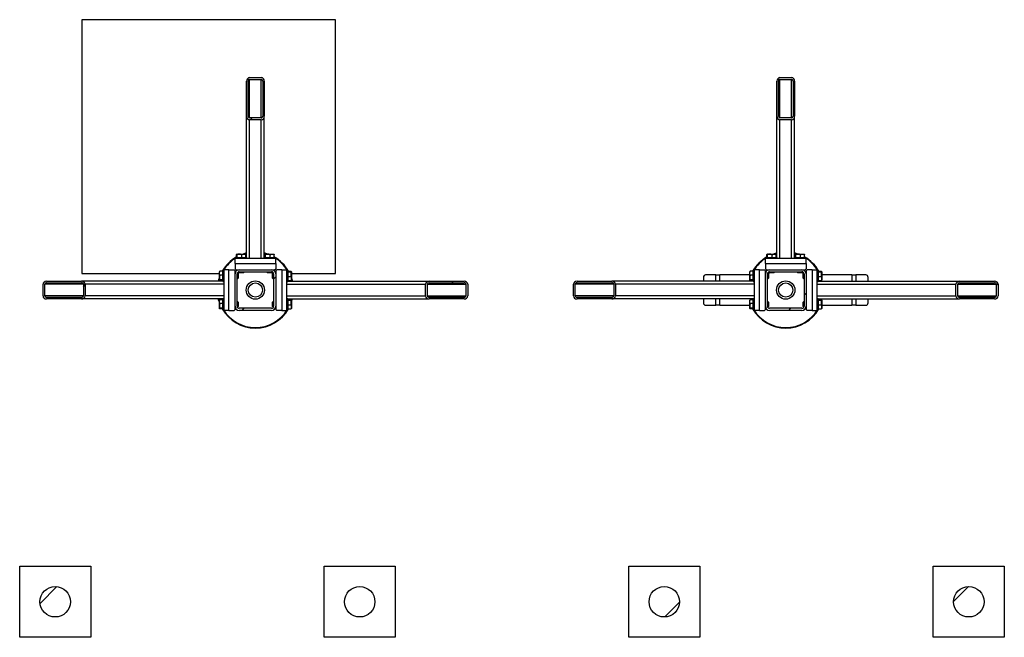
# Model space of a CAD drawing. Header units: millimetres. Extents: x 0 to 841, y 0 to 594.
# Tile 80 of 155: x 364 to 413, y 283 to 313. Entities that reach past the tile are written whole.
import ezdxf

# ---------------------------------------------------------------- set-up
doc = ezdxf.new("R2010")
doc.units = ezdxf.units.MM
doc.layers.add('TRAIT-FINS', color=9, linetype='Continuous')
doc.layers.add('TRAIT-FORT', color=4, linetype='Continuous', lineweight=25)

msp = doc.modelspace()

# ---------------------------------------------------------------- hatches: boundary and pattern name
at = {"layer": 'TRAIT-FINS'}
h = msp.add_hatch(dxfattribs=at)
h.set_pattern_fill('ANSI31', color=9, angle=3e-322, style=0)
edge = h.paths.add_edge_path(flags=0)
edge.add_line((376.44856, 308.58391), (376.44856, 310.3026))
edge.add_ellipse((376.29856, 310.3026), major_axis=(0, 0.1778), ratio=0.84366149, start_angle=270, end_angle=360)
edge.add_line((376.29856, 310.4804), (375.72356, 310.4804))
edge.add_ellipse((375.72356, 310.3026), major_axis=(0, 0.1778), ratio=0.84366149, start_angle=0, end_angle=90)
edge.add_line((375.57356, 310.3026), (375.57356, 308.58391))
edge.add_ellipse((375.72356, 308.58391), major_axis=(0, 0.1778), ratio=0.84366149, start_angle=90, end_angle=180)
edge.add_line((375.72356, 308.40611), (376.29856, 308.40611))
edge.add_ellipse((376.29856, 308.58391), major_axis=(0, 0.1778), ratio=0.84366149, start_angle=180, end_angle=270)
edge = h.paths.add_edge_path(flags=0)
edge.add_line((376.37356, 310.3026), (376.37356, 308.58391))
edge.add_ellipse((376.29856, 308.58391), major_axis=(0, 0.0889), ratio=0.84366149, start_angle=180, end_angle=270, ccw=False)
edge.add_line((376.29856, 308.49501), (375.72356, 308.49501))
edge.add_ellipse((375.72356, 308.58391), major_axis=(0, 0.0889), ratio=0.84366149, start_angle=90, end_angle=180, ccw=False)
edge.add_line((375.64856, 308.58391), (375.64856, 310.3026))
edge.add_ellipse((375.72356, 310.3026), major_axis=(0, 0.0889), ratio=0.84366149, start_angle=0, end_angle=90, ccw=False)
edge.add_line((375.72356, 310.3915), (376.29856, 310.3915))
edge.add_ellipse((376.29856, 310.3026), major_axis=(0, 0.0889), ratio=0.84366149, start_angle=-90, end_angle=0, ccw=False)
h = msp.add_hatch(dxfattribs=at)
h.set_pattern_fill('ANSI31', color=9, angle=3e-322, style=0)
edge = h.paths.add_edge_path(flags=0)
edge.add_line((402.57356, 308.58391), (402.57356, 310.3026))
edge.add_ellipse((402.42356, 310.3026), major_axis=(0, 0.1778), ratio=0.84366149, start_angle=270, end_angle=360)
edge.add_line((402.42356, 310.4804), (401.84856, 310.4804))
edge.add_ellipse((401.84856, 310.3026), major_axis=(0, 0.1778), ratio=0.84366149, start_angle=0, end_angle=90)
edge.add_line((401.69856, 310.3026), (401.69856, 308.58391))
edge.add_ellipse((401.84856, 308.58391), major_axis=(0, 0.1778), ratio=0.84366149, start_angle=90, end_angle=180)
edge.add_line((401.84856, 308.40611), (402.42356, 308.40611))
edge.add_ellipse((402.42356, 308.58391), major_axis=(0, 0.1778), ratio=0.84366149, start_angle=180, end_angle=270)
edge = h.paths.add_edge_path(flags=0)
edge.add_line((402.49856, 310.3026), (402.49856, 308.58391))
edge.add_ellipse((402.42356, 308.58391), major_axis=(0, 0.0889), ratio=0.84366149, start_angle=180, end_angle=270, ccw=False)
edge.add_line((402.42356, 308.49501), (401.84856, 308.49501))
edge.add_ellipse((401.84856, 308.58391), major_axis=(0, 0.0889), ratio=0.84366149, start_angle=90, end_angle=180, ccw=False)
edge.add_line((401.77356, 308.58391), (401.77356, 310.3026))
edge.add_ellipse((401.84856, 310.3026), major_axis=(0, 0.0889), ratio=0.84366149, start_angle=0, end_angle=90, ccw=False)
edge.add_line((401.84856, 310.3915), (402.42356, 310.3915))
edge.add_ellipse((402.42356, 310.3026), major_axis=(0, 0.0889), ratio=0.84366149, start_angle=-90, end_angle=0, ccw=False)
h = msp.add_hatch(dxfattribs=at)
h.set_pattern_fill('ANSI31', color=9, angle=3e-322, style=0)
edge = h.paths.add_edge_path(flags=0)
edge.add_arc((375.21106, 299.22112), 0.2, 180, 270)
edge.add_line((375.21106, 299.02112), (376.81106, 299.02112))
edge.add_arc((376.81106, 299.22112), 0.2, 270, 360)
edge.add_line((377.01106, 299.22112), (377.01106, 300.82112))
edge.add_arc((376.81106, 300.82112), 0.2, 0, 90)
edge.add_line((376.81106, 301.02112), (375.21106, 301.02112))
edge.add_arc((375.21106, 300.82112), 0.2, 90, 180)
edge.add_line((375.01106, 300.82112), (375.01106, 299.22112))
edge = h.paths.add_edge_path(flags=0)
edge.add_line((376.81106, 299.12112), (375.21106, 299.12112))
edge.add_arc((375.21106, 299.22112), 0.1, 180, 270, ccw=False)
edge.add_line((375.11106, 299.22112), (375.11106, 300.82112))
edge.add_arc((375.21106, 300.82112), 0.1, 90, 180, ccw=False)
edge.add_line((375.21106, 300.92112), (376.81106, 300.92112))
edge.add_arc((376.81106, 300.82112), 0.1, 0, 90, ccw=False)
edge.add_line((376.91106, 300.82112), (376.91106, 299.22112))
edge.add_arc((376.81106, 299.22112), 0.1, 270, 360, ccw=False)
h = msp.add_hatch(dxfattribs=at)
h.set_pattern_fill('ANSI31', color=9, angle=3e-322, style=0)
edge = h.paths.add_edge_path(flags=0)
edge.add_arc((401.33606, 299.22112), 0.2, 180, 270)
edge.add_line((401.33606, 299.02112), (402.93606, 299.02112))
edge.add_arc((402.93606, 299.22112), 0.2, 270, 360)
edge.add_line((403.13606, 299.22112), (403.13606, 300.82112))
edge.add_arc((402.93606, 300.82112), 0.2, 0, 90)
edge.add_line((402.93606, 301.02112), (401.33606, 301.02112))
edge.add_arc((401.33606, 300.82112), 0.2, 90, 180)
edge.add_line((401.13606, 300.82112), (401.13606, 299.22112))
edge = h.paths.add_edge_path(flags=0)
edge.add_line((402.93606, 299.12112), (401.33606, 299.12112))
edge.add_arc((401.33606, 299.22112), 0.1, 180, 270, ccw=False)
edge.add_line((401.23606, 299.22112), (401.23606, 300.82112))
edge.add_arc((401.33606, 300.82112), 0.1, 90, 180, ccw=False)
edge.add_line((401.33606, 300.92112), (402.93606, 300.92112))
edge.add_arc((402.93606, 300.82112), 0.1, 0, 90, ccw=False)
edge.add_line((403.03606, 300.82112), (403.03606, 299.22112))
edge.add_arc((402.93606, 299.22112), 0.1, 270, 360, ccw=False)
h = msp.add_hatch(dxfattribs=at)
h.set_pattern_fill('ANSI31', color=9, angle=3e-322, style=0)
edge = h.paths.add_edge_path(flags=0)
edge.add_line((367.44827, 300.45862), (365.72957, 300.45862))
edge.add_ellipse((365.72957, 300.30862), major_axis=(-0.1778, 0), ratio=0.84366149, start_angle=270, end_angle=360)
edge.add_line((365.55178, 300.30862), (365.55178, 299.73362))
edge.add_ellipse((365.72957, 299.73362), major_axis=(-0.1778, 0), ratio=0.84366149, start_angle=0, end_angle=90)
edge.add_line((365.72957, 299.58362), (367.44827, 299.58362))
edge.add_ellipse((367.44827, 299.73362), major_axis=(-0.1778, 0), ratio=0.84366149, start_angle=90, end_angle=180)
edge.add_line((367.62607, 299.73362), (367.62607, 300.30862))
edge.add_ellipse((367.44827, 300.30862), major_axis=(-0.1778, 0), ratio=0.84366149, start_angle=180, end_angle=270)
edge = h.paths.add_edge_path(flags=0)
edge.add_line((365.72957, 300.38362), (367.44827, 300.38362))
edge.add_ellipse((367.44827, 300.30862), major_axis=(-0.0889, 0), ratio=0.84366149, start_angle=180, end_angle=270, ccw=False)
edge.add_line((367.53717, 300.30862), (367.53717, 299.73362))
edge.add_ellipse((367.44827, 299.73362), major_axis=(-0.0889, 0), ratio=0.84366149, start_angle=90, end_angle=180, ccw=False)
edge.add_line((367.44827, 299.65862), (365.72957, 299.65862))
edge.add_ellipse((365.72957, 299.73362), major_axis=(-0.0889, 0), ratio=0.84366149, start_angle=0, end_angle=90, ccw=False)
edge.add_line((365.64068, 299.73362), (365.64068, 300.30862))
edge.add_ellipse((365.72957, 300.30862), major_axis=(-0.0889, 0), ratio=0.84366149, start_angle=-90, end_angle=0, ccw=False)
h = msp.add_hatch(dxfattribs=at)
h.set_pattern_fill('ANSI31', color=9, angle=3e-322, style=0)
edge = h.paths.add_edge_path(flags=0)
edge.add_line((384.57385, 299.58362), (386.29255, 299.58362))
edge.add_ellipse((386.29255, 299.73362), major_axis=(0.1778, 0), ratio=0.84366149, start_angle=270, end_angle=360)
edge.add_line((386.47034, 299.73362), (386.47034, 300.30862))
edge.add_ellipse((386.29255, 300.30862), major_axis=(0.1778, 0), ratio=0.84366149, start_angle=0, end_angle=90)
edge.add_line((386.29255, 300.45862), (384.57385, 300.45862))
edge.add_ellipse((384.57385, 300.30862), major_axis=(0.1778, 0), ratio=0.84366149, start_angle=90, end_angle=180)
edge.add_line((384.39605, 300.30862), (384.39605, 299.73362))
edge.add_ellipse((384.57385, 299.73362), major_axis=(0.1778, 0), ratio=0.84366149, start_angle=180, end_angle=270)
edge = h.paths.add_edge_path(flags=0)
edge.add_line((386.29255, 299.65862), (384.57385, 299.65862))
edge.add_ellipse((384.57385, 299.73362), major_axis=(0.0889, 0), ratio=0.84366149, start_angle=180, end_angle=270, ccw=False)
edge.add_line((384.48495, 299.73362), (384.48495, 300.30862))
edge.add_ellipse((384.57385, 300.30862), major_axis=(0.0889, 0), ratio=0.84366149, start_angle=90, end_angle=180, ccw=False)
edge.add_line((384.57385, 300.38362), (386.29255, 300.38362))
edge.add_ellipse((386.29255, 300.30862), major_axis=(0.0889, 0), ratio=0.84366149, start_angle=0, end_angle=90, ccw=False)
edge.add_line((386.38145, 300.30862), (386.38145, 299.73362))
edge.add_ellipse((386.29255, 299.73362), major_axis=(0.0889, 0), ratio=0.84366149, start_angle=-90, end_angle=0, ccw=False)
h = msp.add_hatch(dxfattribs=at)
h.set_pattern_fill('ANSI31', color=9, angle=3e-322, style=0)
edge = h.paths.add_edge_path(flags=0)
edge.add_line((393.57327, 300.45862), (391.85457, 300.45862))
edge.add_ellipse((391.85457, 300.30862), major_axis=(-0.1778, 0), ratio=0.84366149, start_angle=270, end_angle=360)
edge.add_line((391.67678, 300.30862), (391.67678, 299.73362))
edge.add_ellipse((391.85457, 299.73362), major_axis=(-0.1778, 0), ratio=0.84366149, start_angle=0, end_angle=90)
edge.add_line((391.85457, 299.58362), (393.57327, 299.58362))
edge.add_ellipse((393.57327, 299.73362), major_axis=(-0.1778, 0), ratio=0.84366149, start_angle=90, end_angle=180)
edge.add_line((393.75107, 299.73362), (393.75107, 300.30862))
edge.add_ellipse((393.57327, 300.30862), major_axis=(-0.1778, 0), ratio=0.84366149, start_angle=180, end_angle=270)
edge = h.paths.add_edge_path(flags=0)
edge.add_line((391.85457, 300.38362), (393.57327, 300.38362))
edge.add_ellipse((393.57327, 300.30862), major_axis=(-0.0889, 0), ratio=0.84366149, start_angle=180, end_angle=270, ccw=False)
edge.add_line((393.66217, 300.30862), (393.66217, 299.73362))
edge.add_ellipse((393.57327, 299.73362), major_axis=(-0.0889, 0), ratio=0.84366149, start_angle=90, end_angle=180, ccw=False)
edge.add_line((393.57327, 299.65862), (391.85457, 299.65862))
edge.add_ellipse((391.85457, 299.73362), major_axis=(-0.0889, 0), ratio=0.84366149, start_angle=0, end_angle=90, ccw=False)
edge.add_line((391.76568, 299.73362), (391.76568, 300.30862))
edge.add_ellipse((391.85457, 300.30862), major_axis=(-0.0889, 0), ratio=0.84366149, start_angle=-90, end_angle=0, ccw=False)
h = msp.add_hatch(dxfattribs=at)
h.set_pattern_fill('ANSI31', color=9, angle=3e-322, style=0)
edge = h.paths.add_edge_path(flags=0)
edge.add_line((410.69885, 299.58362), (412.41755, 299.58362))
edge.add_ellipse((412.41755, 299.73362), major_axis=(0.1778, 0), ratio=0.84366149, start_angle=270, end_angle=360)
edge.add_line((412.59534, 299.73362), (412.59534, 300.30862))
edge.add_ellipse((412.41755, 300.30862), major_axis=(0.1778, 0), ratio=0.84366149, start_angle=0, end_angle=90)
edge.add_line((412.41755, 300.45862), (410.69885, 300.45862))
edge.add_ellipse((410.69885, 300.30862), major_axis=(0.1778, 0), ratio=0.84366149, start_angle=90, end_angle=180)
edge.add_line((410.52105, 300.30862), (410.52105, 299.73362))
edge.add_ellipse((410.69885, 299.73362), major_axis=(0.1778, 0), ratio=0.84366149, start_angle=180, end_angle=270)
edge = h.paths.add_edge_path(flags=0)
edge.add_line((412.41755, 299.65862), (410.69885, 299.65862))
edge.add_ellipse((410.69885, 299.73362), major_axis=(0.0889, 0), ratio=0.84366149, start_angle=180, end_angle=270, ccw=False)
edge.add_line((410.60995, 299.73362), (410.60995, 300.30862))
edge.add_ellipse((410.69885, 300.30862), major_axis=(0.0889, 0), ratio=0.84366149, start_angle=90, end_angle=180, ccw=False)
edge.add_line((410.69885, 300.38362), (412.41755, 300.38362))
edge.add_ellipse((412.41755, 300.30862), major_axis=(0.0889, 0), ratio=0.84366149, start_angle=0, end_angle=90, ccw=False)
edge.add_line((412.50645, 300.30862), (412.50645, 299.73362))
edge.add_ellipse((412.41755, 299.73362), major_axis=(0.0889, 0), ratio=0.84366149, start_angle=-90, end_angle=0, ccw=False)
h = msp.add_hatch(dxfattribs=at)
h.set_pattern_fill('ANSI31', color=9, style=0)
edge = h.paths.add_edge_path(flags=0)
edge.add_arc((366.15193, 284.6718), 0.75, 0, 360)
h = msp.add_hatch(dxfattribs=at)
h.set_pattern_fill('ANSI31', color=9, style=0)
edge = h.paths.add_edge_path(flags=0)
edge.add_arc((381.15193, 284.6718), 0.75, 0, 360)
h = msp.add_hatch(dxfattribs=at)
h.set_pattern_fill('ANSI31', color=9, style=0)
edge = h.paths.add_edge_path(flags=0)
edge.add_arc((396.15193, 284.6718), 0.75, 0, 360)
h = msp.add_hatch(dxfattribs=at)
h.set_pattern_fill('ANSI31', color=9, style=0)
edge = h.paths.add_edge_path(flags=0)
edge.add_arc((411.15193, 284.6718), 0.75, 0, 360)

# ---------------------------------------------------------------- linework, layer by layer
at = {"layer": 'TRAIT-FORT', "color": 4, "linetype": 'Continuous', "lineweight": 25}
for p, q in [((379.96307, 313.33424), (367.46307, 313.33424)), ((367.46307, 313.33424), (367.46307, 300.83424)), ((379.96307, 300.83424), (379.96307, 313.33424)), ((375.72356, 310.4804), (376.29856, 310.4804)), ((401.84856, 310.4804), (402.42356, 310.4804)), ((375.57356, 308.58391), (375.57356, 310.3026)), ((375.64856, 308.58391), (375.64856, 310.3026)), ((375.72356, 310.3915), (376.29856, 310.3915)), ((375.72356, 308.49501), (375.72356, 310.3915)), ((376.29856, 308.49501), (376.29856, 310.3915)), ((376.37356, 310.3026), (376.37356, 308.58391)), ((376.44856, 310.3026), (376.44856, 308.58391)), ((401.69856, 308.58391), (401.69856, 310.3026)), ((401.77356, 308.58391), (401.77356, 310.3026)), ((401.84856, 310.3915), (402.42356, 310.3915)), ((401.84856, 308.49501), (401.84856, 310.3915)), ((402.42356, 308.49501), (402.42356, 310.3915)), ((402.49856, 310.3026), (402.49856, 308.58391)), ((402.57356, 310.3026), (402.57356, 308.58391)), ((375.57356, 301.62112), (375.57356, 308.58391)), ((376.29856, 308.49501), (375.72356, 308.49501)), ((376.44856, 301.62112), (376.44856, 308.58391)), ((401.69856, 301.62112), (401.69856, 308.58391)), ((402.42356, 308.49501), (401.84856, 308.49501)), ((402.57356, 301.62112), (402.57356, 308.58391)), ((376.29856, 308.40611), (375.72356, 308.40611)), ((375.72356, 301.57112), (375.72356, 308.40611)), ((376.29856, 301.57112), (376.29856, 308.40611)), ((402.42356, 308.40611), (401.84856, 308.40611)), ((401.84856, 301.57112), (401.84856, 308.40611)), ((402.42356, 301.57112), (402.42356, 308.40611)), ((375.08504, 301.62112), (375.08504, 301.771)), ((375.10919, 301.79612), (375.09692, 301.78904)), ((375.10919, 301.79612), (375.51294, 301.79612)), ((375.11534, 301.62112), (375.11534, 301.771)), ((375.34136, 301.62112), (375.34136, 301.771)), ((375.5252, 301.78904), (375.51294, 301.79612)), ((375.53709, 301.62112), (375.53709, 301.771)), ((376.48504, 301.62112), (376.48504, 301.771)), ((376.50919, 301.79612), (376.49692, 301.78904)), ((376.50919, 301.79612), (376.91294, 301.79612)), ((376.51534, 301.62112), (376.51534, 301.771)), ((376.74136, 301.62112), (376.74136, 301.771)), ((376.9252, 301.78904), (376.91294, 301.79612)), ((376.93709, 301.62112), (376.93709, 301.771)), ((401.21004, 301.62112), (401.21004, 301.771)), ((401.23419, 301.79612), (401.22192, 301.78904)), ((401.23419, 301.79612), (401.63794, 301.79612)), ((401.24034, 301.62112), (401.24034, 301.771)), ((401.46636, 301.62112), (401.46636, 301.771)), ((401.6502, 301.78904), (401.63794, 301.79612)), ((401.66209, 301.62112), (401.66209, 301.771)), ((402.61004, 301.62112), (402.61004, 301.771)), ((402.63419, 301.79612), (402.62192, 301.78904)), ((402.63419, 301.79612), (403.03794, 301.79612)), ((402.64034, 301.62112), (402.64034, 301.771)), ((402.86636, 301.62112), (402.86636, 301.771)), ((403.0502, 301.78904), (403.03794, 301.79612)), ((403.06209, 301.62112), (403.06209, 301.771)), ((377.01106, 301.57112), (375.01106, 301.57112)), ((375.01106, 301.32112), (375.01106, 301.57112)), ((375.01106, 301.32112), (375.01106, 301.07112)), ((375.01106, 301.32112), (377.01106, 301.32112)), ((375.03606, 301.62112), (375.03606, 301.57112)), ((375.03606, 301.62112), (375.56509, 301.62112)), ((375.56509, 301.62112), (375.58606, 301.62112)), ((375.58606, 301.57112), (375.58606, 301.62112)), ((376.43606, 301.62112), (376.43606, 301.57112)), ((376.43606, 301.62112), (376.96509, 301.62112)), ((376.96509, 301.62112), (376.98606, 301.62112)), ((376.98606, 301.57112), (376.98606, 301.62112)), ((377.01106, 301.32112), (377.01106, 301.57112)), ((377.01106, 301.32112), (377.01106, 301.07112)), ((401.13606, 301.32112), (401.13606, 301.57112)), ((403.13606, 301.57112), (401.13606, 301.57112)), ((401.13606, 301.32112), (401.13606, 301.07112)), ((401.13606, 301.32112), (403.13606, 301.32112)), ((401.16106, 301.62112), (401.16106, 301.57112)), ((401.16106, 301.62112), (401.69009, 301.62112)), ((401.69009, 301.62112), (401.71106, 301.62112)), ((401.71106, 301.57112), (401.71106, 301.62112)), ((402.56106, 301.62112), (402.56106, 301.57112)), ((402.56106, 301.62112), (403.09009, 301.62112)), ((403.09009, 301.62112), (403.11106, 301.62112)), ((403.11106, 301.57112), (403.11106, 301.62112)), ((403.13606, 301.32112), (403.13606, 301.57112)), ((403.13606, 301.32112), (403.13606, 301.07112)), ((367.46307, 300.83424), (374.23606, 300.83424)), ((374.24314, 300.93526), (374.23606, 300.92299)), ((374.23606, 300.51924), (374.23606, 300.92299)), ((374.41106, 300.94714), (374.26117, 300.94714)), ((374.41106, 300.75142), (374.26117, 300.75142)), ((374.46106, 300.99612), (374.41106, 300.99612)), ((374.41106, 300.97514), (374.41106, 300.99612)), ((374.41106, 300.44612), (374.41106, 300.97514)), ((374.46106, 301.02112), (374.46106, 299.02112)), ((374.71106, 301.02112), (374.46106, 301.02112)), ((374.71106, 301.02112), (374.96106, 301.02112)), ((374.71106, 299.02112), (374.71106, 301.02112)), ((375.01106, 300.97112), (374.96106, 301.02112)), ((375.01106, 301.07112), (375.06106, 301.02112)), ((375.01106, 300.82112), (375.01106, 300.97112)), ((375.01263, 300.84612), (375.01106, 300.84612)), ((375.01106, 299.22112), (375.01106, 300.82112)), ((375.06106, 301.02112), (375.21106, 301.02112)), ((375.11106, 299.22112), (375.11106, 300.82112)), ((375.14356, 300.84612), (375.11424, 300.84612)), ((375.16106, 300.82862), (375.14356, 300.84612)), ((375.14356, 300.59612), (375.14356, 300.84612)), ((375.16106, 300.82862), (375.16106, 300.61362)), ((375.18606, 301.02112), (375.18606, 301.01955)), ((375.18606, 300.91794), (375.18606, 300.88862)), ((375.18606, 300.88862), (375.20356, 300.87112)), ((375.18606, 300.88862), (375.43606, 300.88862)), ((375.41856, 300.87112), (375.20356, 300.87112)), ((375.21106, 301.02112), (376.81106, 301.02112)), ((375.21106, 300.92112), (376.81106, 300.92112)), ((375.41856, 300.87112), (375.43606, 300.88862)), ((375.43606, 300.88862), (375.43606, 300.92112)), ((376.58606, 300.92112), (376.58606, 300.88862)), ((376.58606, 300.88862), (376.60356, 300.87112)), ((376.58606, 300.88862), (376.83606, 300.88862)), ((376.81856, 300.87112), (376.60356, 300.87112)), ((376.81106, 301.02112), (376.96106, 301.02112)), ((376.81856, 300.87112), (376.83606, 300.88862)), ((376.83606, 301.01955), (376.83606, 301.02112)), ((376.83606, 300.88862), (376.83606, 300.91794)), ((376.87856, 300.84612), (376.86106, 300.82862)), ((376.86106, 300.61362), (376.86106, 300.82862)), ((376.90789, 300.84612), (376.87856, 300.84612)), ((376.87856, 300.84612), (376.87856, 300.59612)), ((376.91106, 300.82112), (376.91106, 299.22112)), ((376.96106, 301.02112), (377.01106, 301.07112)), ((377.01106, 300.84612), (377.00949, 300.84612)), ((377.06106, 301.02112), (377.01106, 300.97112)), ((377.01106, 300.97112), (377.01106, 300.82112)), ((377.01106, 300.82112), (377.01106, 299.22112)), ((377.31106, 301.02112), (377.06106, 301.02112)), ((377.31106, 301.02112), (377.31106, 299.02112)), ((377.31106, 301.02112), (377.56106, 301.02112)), ((377.56106, 299.02112), (377.56106, 301.02112)), ((377.61106, 300.99612), (377.56106, 300.99612)), ((377.61106, 300.99612), (377.61106, 300.46709)), ((377.61106, 300.94714), (377.76095, 300.94714)), ((377.61106, 300.91684), (377.76095, 300.91684)), ((377.78606, 300.92299), (377.77898, 300.93526)), ((377.78606, 300.92299), (377.78606, 300.51924)), ((377.78606, 300.83424), (379.96307, 300.83424)), ((398.68606, 300.77112), (398.19121, 300.77112)), ((398.68606, 300.77112), (398.88606, 300.77112)), ((398.68606, 300.45862), (398.68606, 300.77112)), ((400.36106, 300.77112), (398.88606, 300.77112)), ((398.88606, 300.45862), (398.88606, 300.77112)), ((400.36814, 300.93526), (400.36106, 300.92299)), ((400.36106, 300.51924), (400.36106, 300.92299)), ((400.53606, 300.94714), (400.38617, 300.94714)), ((400.53606, 300.75142), (400.38617, 300.75142)), ((400.58606, 300.99612), (400.53606, 300.99612)), ((400.53606, 300.97514), (400.53606, 300.99612)), ((400.53606, 300.44612), (400.53606, 300.97514)), ((400.58606, 301.02112), (400.58606, 299.02112)), ((400.83606, 301.02112), (400.58606, 301.02112)), ((400.83606, 299.02112), (400.83606, 301.02112)), ((400.83606, 301.02112), (401.08606, 301.02112)), ((401.13606, 300.97112), (401.08606, 301.02112)), ((401.13606, 301.07112), (401.18606, 301.02112)), ((401.13606, 300.82112), (401.13606, 300.97112)), ((401.13763, 300.84612), (401.13606, 300.84612)), ((401.13606, 299.22112), (401.13606, 300.82112)), ((401.18606, 301.02112), (401.33606, 301.02112)), ((401.23606, 299.22112), (401.23606, 300.82112)), ((401.26856, 300.84612), (401.23924, 300.84612)), ((401.28606, 300.82862), (401.26856, 300.84612)), ((401.26856, 300.59612), (401.26856, 300.84612)), ((401.28606, 300.82862), (401.28606, 300.61362)), ((401.31106, 301.02112), (401.31106, 301.01955)), ((401.31106, 300.91794), (401.31106, 300.88862)), ((401.31106, 300.88862), (401.32856, 300.87112)), ((401.31106, 300.88862), (401.56106, 300.88862)), ((401.54356, 300.87112), (401.32856, 300.87112)), ((401.33606, 301.02112), (402.93606, 301.02112)), ((401.33606, 300.92112), (402.93606, 300.92112)), ((401.54356, 300.87112), (401.56106, 300.88862)), ((401.56106, 300.88862), (401.56106, 300.92112)), ((402.71106, 300.92112), (402.71106, 300.88862)), ((402.71106, 300.88862), (402.72856, 300.87112)), ((402.71106, 300.88862), (402.96106, 300.88862)), ((402.94356, 300.87112), (402.72856, 300.87112)), ((402.93606, 301.02112), (403.08606, 301.02112)), ((402.94356, 300.87112), (402.96106, 300.88862)), ((402.96106, 301.01955), (402.96106, 301.02112)), ((402.96106, 300.88862), (402.96106, 300.91794)), ((403.00356, 300.84612), (402.98606, 300.82862)), ((402.98606, 300.61362), (402.98606, 300.82862)), ((403.03289, 300.84612), (403.00356, 300.84612)), ((403.00356, 300.84612), (403.00356, 300.59612)), ((403.03606, 300.82112), (403.03606, 299.22112)), ((403.08606, 301.02112), (403.13606, 301.07112)), ((403.13606, 300.84612), (403.13449, 300.84612)), ((403.18606, 301.02112), (403.13606, 300.97112)), ((403.13606, 300.97112), (403.13606, 300.82112)), ((403.13606, 300.82112), (403.13606, 299.22112)), ((403.43606, 301.02112), (403.18606, 301.02112)), ((403.43606, 301.02112), (403.43606, 299.02112)), ((403.43606, 301.02112), (403.68606, 301.02112)), ((403.68606, 299.02112), (403.68606, 301.02112)), ((403.73606, 300.99612), (403.68606, 300.99612)), ((403.73606, 300.99612), (403.73606, 300.46709)), ((403.73606, 300.94714), (403.88595, 300.94714)), ((403.73606, 300.91684), (403.88595, 300.91684)), ((403.91106, 300.92299), (403.90398, 300.93526)), ((403.91106, 300.92299), (403.91106, 300.51924)), ((405.38606, 300.77112), (403.91106, 300.77112)), ((405.38606, 300.77112), (405.58606, 300.77112)), ((405.38606, 300.77112), (405.38606, 300.45862)), ((406.08092, 300.77112), (405.58606, 300.77112)), ((405.58606, 300.77112), (405.58606, 300.45862)), ((365.55178, 299.73362), (365.55178, 300.30862)), ((365.64068, 299.73362), (365.64068, 300.30862)), ((367.53717, 300.30862), (365.64068, 300.30862)), ((365.72957, 300.45862), (367.44827, 300.45862)), ((365.72957, 300.38362), (367.44827, 300.38362)), ((374.41106, 300.45862), (367.44827, 300.45862)), ((367.53717, 300.30862), (367.53717, 299.73362)), ((367.62607, 300.30862), (367.62607, 299.73362)), ((374.46106, 300.30862), (367.62607, 300.30862)), ((374.23606, 300.54253), (374.21354, 300.45862)), ((374.23606, 300.51924), (374.24314, 300.50698)), ((374.41106, 300.5254), (374.26117, 300.5254)), ((374.41106, 300.49509), (374.26117, 300.49509)), ((374.41106, 300.44612), (374.46106, 300.44612)), ((375.11106, 300.59612), (375.14356, 300.59612)), ((375.14356, 300.59612), (375.16106, 300.61362)), ((376.86106, 300.61362), (376.87856, 300.59612)), ((376.87856, 300.59612), (376.91106, 300.59612)), ((377.56106, 300.44612), (377.61106, 300.44612)), ((377.56106, 300.30862), (384.39605, 300.30862)), ((377.61106, 300.69082), (377.76095, 300.69082)), ((377.61106, 300.49509), (377.76095, 300.49509)), ((377.61106, 300.46709), (377.61106, 300.44612)), ((377.61106, 300.45862), (384.57385, 300.45862)), ((377.77898, 300.50698), (377.78606, 300.51924)), ((377.80859, 300.45862), (377.78606, 300.54253)), ((384.39605, 299.73362), (384.39605, 300.30862)), ((384.48495, 299.73362), (384.48495, 300.30862)), ((384.48495, 300.30862), (386.38145, 300.30862)), ((384.57385, 300.45862), (386.29255, 300.45862)), ((384.57385, 300.38362), (386.29255, 300.38362)), ((386.38145, 300.30862), (386.38145, 299.73362)), ((386.47034, 300.30862), (386.47034, 299.73362)), ((391.67678, 299.73362), (391.67678, 300.30862)), ((391.76568, 299.73362), (391.76568, 300.30862)), ((393.66217, 300.30862), (391.76568, 300.30862)), ((391.85457, 300.45862), (393.57327, 300.45862)), ((391.85457, 300.38362), (393.57327, 300.38362)), ((400.53606, 300.45862), (393.57327, 300.45862)), ((393.66217, 300.30862), (393.66217, 299.73362)), ((393.75107, 300.30862), (393.75107, 299.73362)), ((400.58606, 300.30862), (393.75107, 300.30862)), ((398.08295, 300.64612), (398.08295, 300.45862)), ((400.36106, 300.51924), (400.36814, 300.50698)), ((400.53606, 300.5254), (400.38617, 300.5254)), ((400.53606, 300.49509), (400.38617, 300.49509)), ((400.53606, 300.44612), (400.58606, 300.44612)), ((401.23606, 300.59612), (401.26856, 300.59612)), ((401.26856, 300.59612), (401.28606, 300.61362)), ((402.98606, 300.61362), (403.00356, 300.59612)), ((403.00356, 300.59612), (403.03606, 300.59612)), ((403.68606, 300.44612), (403.73606, 300.44612)), ((403.68606, 300.30862), (410.52105, 300.30862)), ((403.73606, 300.69082), (403.88595, 300.69082)), ((403.73606, 300.49509), (403.88595, 300.49509)), ((403.73606, 300.46709), (403.73606, 300.44612)), ((403.73606, 300.45862), (410.69885, 300.45862)), ((403.90398, 300.50698), (403.91106, 300.51924)), ((406.18917, 300.45862), (406.18917, 300.64612)), ((410.52105, 299.73362), (410.52105, 300.30862)), ((410.60995, 299.73362), (410.60995, 300.30862)), ((410.60995, 300.30862), (412.50645, 300.30862)), ((410.69885, 300.45862), (412.41755, 300.45862)), ((410.69885, 300.38362), (412.41755, 300.38362)), ((412.50645, 300.30862), (412.50645, 299.73362)), ((412.59534, 300.30862), (412.59534, 299.73362)), ((367.53717, 299.73362), (365.64068, 299.73362)), ((374.46106, 299.73362), (367.62607, 299.73362)), ((377.56106, 299.73362), (384.39605, 299.73362)), ((384.48495, 299.73362), (386.38145, 299.73362)), ((393.66217, 299.73362), (391.76568, 299.73362)), ((400.58606, 299.73362), (393.75107, 299.73362)), ((403.68606, 299.73362), (410.52105, 299.73362)), ((410.60995, 299.73362), (412.50645, 299.73362)), ((367.44827, 299.65862), (365.72957, 299.65862)), ((367.44827, 299.58362), (365.72957, 299.58362)), ((374.41106, 299.58362), (367.44827, 299.58362)), ((374.24314, 299.53526), (374.23606, 299.52299)), ((374.23606, 299.11924), (374.23606, 299.52299)), ((374.41106, 299.54714), (374.26117, 299.54714)), ((374.41106, 299.35142), (374.26117, 299.35142)), ((374.46106, 299.59612), (374.41106, 299.59612)), ((374.41106, 299.57514), (374.41106, 299.59612)), ((374.41106, 299.04612), (374.41106, 299.57514)), ((375.14356, 299.44612), (375.11106, 299.44612)), ((375.16106, 299.42862), (375.14356, 299.44612)), ((375.14356, 299.19612), (375.14356, 299.44612)), ((375.16106, 299.42862), (375.16106, 299.21362)), ((376.87856, 299.44612), (376.86106, 299.42862)), ((376.86106, 299.21362), (376.86106, 299.42862)), ((376.91106, 299.44612), (376.87856, 299.44612)), ((376.87856, 299.44612), (376.87856, 299.19612)), ((377.61106, 299.59612), (377.56106, 299.59612)), ((377.61106, 299.59612), (377.61106, 299.06709)), ((377.61106, 299.58362), (384.57385, 299.58362)), ((377.61106, 299.54714), (377.76095, 299.54714)), ((377.61106, 299.51684), (377.76095, 299.51684)), ((377.61106, 299.29082), (377.76095, 299.29082)), ((377.78606, 299.52299), (377.77898, 299.53526)), ((377.78606, 299.52299), (377.78606, 299.11924)), ((386.29255, 299.65862), (384.57385, 299.65862)), ((386.29255, 299.58362), (384.57385, 299.58362)), ((393.57327, 299.65862), (391.85457, 299.65862)), ((393.57327, 299.58362), (391.85457, 299.58362)), ((400.53606, 299.58362), (393.57327, 299.58362)), ((398.08295, 299.58362), (398.08295, 299.39612)), ((398.19121, 299.27112), (398.68606, 299.27112)), ((398.68606, 299.27112), (398.68606, 299.58362)), ((398.88606, 299.27112), (398.68606, 299.27112)), ((398.88606, 299.27112), (398.88606, 299.58362)), ((398.88606, 299.27112), (400.36106, 299.27112)), ((400.36814, 299.53526), (400.36106, 299.52299)), ((400.36106, 299.11924), (400.36106, 299.52299)), ((400.53606, 299.54714), (400.38617, 299.54714)), ((400.53606, 299.35142), (400.38617, 299.35142)), ((400.58606, 299.59612), (400.53606, 299.59612)), ((400.53606, 299.57514), (400.53606, 299.59612)), ((400.53606, 299.04612), (400.53606, 299.57514)), ((401.26856, 299.44612), (401.23606, 299.44612)), ((401.28606, 299.42862), (401.26856, 299.44612)), ((401.26856, 299.19612), (401.26856, 299.44612)), ((401.28606, 299.42862), (401.28606, 299.21362)), ((403.00356, 299.44612), (402.98606, 299.42862)), ((402.98606, 299.21362), (402.98606, 299.42862)), ((403.03606, 299.44612), (403.00356, 299.44612)), ((403.00356, 299.44612), (403.00356, 299.19612)), ((403.73606, 299.59612), (403.68606, 299.59612)), ((403.73606, 299.59612), (403.73606, 299.06709)), ((403.73606, 299.58362), (410.69885, 299.58362)), ((403.73606, 299.54714), (403.88595, 299.54714)), ((403.73606, 299.51684), (403.88595, 299.51684)), ((403.73606, 299.29082), (403.88595, 299.29082)), ((403.91106, 299.52299), (403.90398, 299.53526)), ((403.91106, 299.52299), (403.91106, 299.11924)), ((403.91106, 299.27112), (405.38606, 299.27112)), ((405.38606, 299.58362), (405.38606, 299.27112)), ((405.58606, 299.27112), (405.38606, 299.27112)), ((405.58606, 299.58362), (405.58606, 299.27112)), ((405.58606, 299.27112), (406.08092, 299.27112)), ((406.18917, 299.39612), (406.18917, 299.58362)), ((412.41755, 299.65862), (410.69885, 299.65862)), ((412.41755, 299.58362), (410.69885, 299.58362)), ((374.23606, 299.11924), (374.24314, 299.10698)), ((374.41106, 299.1254), (374.26117, 299.1254)), ((374.41106, 299.09509), (374.26117, 299.09509)), ((374.41106, 299.04612), (374.46106, 299.04612)), ((374.71106, 299.02112), (374.46106, 299.02112)), ((374.71106, 299.02112), (374.96106, 299.02112)), ((374.96106, 299.02112), (375.01106, 299.07112)), ((375.01106, 299.07112), (375.01106, 299.22112)), ((375.01106, 299.19612), (375.01263, 299.19612)), ((375.11424, 299.19612), (375.14356, 299.19612)), ((375.14356, 299.19612), (375.16106, 299.21362)), ((376.81106, 299.12112), (375.21106, 299.12112)), ((376.81106, 299.02112), (375.21106, 299.02112)), ((376.86106, 299.21362), (376.87856, 299.19612)), ((376.87856, 299.19612), (376.90789, 299.19612)), ((377.00949, 299.19612), (377.01106, 299.19612)), ((377.01106, 299.22112), (377.01106, 299.07112)), ((377.01106, 299.07112), (377.06106, 299.02112)), ((377.31106, 299.02112), (377.06106, 299.02112)), ((377.31106, 299.02112), (377.56106, 299.02112)), ((377.56106, 299.04612), (377.61106, 299.04612)), ((377.61106, 299.09509), (377.76095, 299.09509)), ((377.61106, 299.06709), (377.61106, 299.04612)), ((377.77898, 299.10698), (377.78606, 299.11924)), ((400.36106, 299.11924), (400.36814, 299.10698)), ((400.53606, 299.1254), (400.38617, 299.1254)), ((400.53606, 299.09509), (400.38617, 299.09509)), ((400.53606, 299.04612), (400.58606, 299.04612)), ((400.83606, 299.02112), (400.58606, 299.02112)), ((400.83606, 299.02112), (401.08606, 299.02112)), ((401.08606, 299.02112), (401.13606, 299.07112)), ((401.13606, 299.07112), (401.13606, 299.22112)), ((401.13606, 299.19612), (401.13763, 299.19612)), ((401.23924, 299.19612), (401.26856, 299.19612)), ((401.26856, 299.19612), (401.28606, 299.21362)), ((402.93606, 299.12112), (401.33606, 299.12112)), ((402.93606, 299.02112), (401.33606, 299.02112)), ((402.98606, 299.21362), (403.00356, 299.19612)), ((403.00356, 299.19612), (403.03289, 299.19612)), ((403.13449, 299.19612), (403.13606, 299.19612)), ((403.13606, 299.22112), (403.13606, 299.07112)), ((403.13606, 299.07112), (403.18606, 299.02112)), ((403.43606, 299.02112), (403.18606, 299.02112)), ((403.43606, 299.02112), (403.68606, 299.02112)), ((403.68606, 299.04612), (403.73606, 299.04612)), ((403.73606, 299.09509), (403.88595, 299.09509)), ((403.73606, 299.06709), (403.73606, 299.04612)), ((403.90398, 299.10698), (403.91106, 299.11924)), ((364.40193, 282.9218), (364.40193, 286.4218)), ((364.40193, 286.4218), (367.90193, 286.4218)), ((367.90193, 286.4218), (367.90193, 282.9218)), ((379.40193, 286.4218), (382.90193, 286.4218)), ((379.40193, 282.9218), (379.40193, 286.4218)), ((382.90193, 286.4218), (382.90193, 282.9218)), ((394.40193, 282.9218), (394.40193, 286.4218)), ((394.40193, 286.4218), (397.90193, 286.4218)), ((397.90193, 286.4218), (397.90193, 282.9218)), ((409.40193, 282.9218), (409.40193, 286.4218)), ((409.40193, 286.4218), (412.90193, 286.4218)), ((412.90193, 286.4218), (412.90193, 282.9218)), ((367.90193, 282.9218), (364.40193, 282.9218)), ((382.90193, 282.9218), (379.40193, 282.9218)), ((397.90193, 282.9218), (394.40193, 282.9218)), ((412.90193, 282.9218), (409.40193, 282.9218))]:
    msp.add_line(p, q, dxfattribs=at)
at = {"layer": 'TRAIT-FORT', "color": 4, "linetype": 'Continuous', "lineweight": 25, "flags": 128}
for points in [[(375.57356, 301.81864), (375.56673, 301.81697), (375.48964, 301.79612)], [(376.53248, 301.79612), (376.45219, 301.81775), (376.44856, 301.81864)], [(401.69856, 301.81864), (401.69173, 301.81697), (401.61464, 301.79612)], [(402.65748, 301.79612), (402.57719, 301.81775), (402.57356, 301.81864)], [(374.18782, 300.45862), (374.21573, 300.56187), (374.23606, 300.62527)], [(377.78606, 300.62527), (377.80543, 300.56507), (377.8343, 300.45862)], [(374.23606, 299.41697), (374.19899, 299.53943), (374.18782, 299.58362)], [(374.21354, 299.58362), (374.22315, 299.54585), (374.23606, 299.4997)], [(377.78606, 299.4997), (377.79982, 299.54904), (377.80859, 299.58362)]]:
    msp.add_lwpolyline(points, dxfattribs=at)
at = {"layer": 'TRAIT-FORT', "color": 4, "linetype": 'Continuous', "lineweight": 25}
for centre, radius in [((376.01106, 300.02112), 0.45), ((376.01106, 300.02112), 0.35), ((402.13606, 300.02112), 0.45), ((402.13606, 300.02112), 0.35), ((366.15193, 284.6718), 0.75), ((381.15193, 284.6718), 0.75), ((396.15193, 284.6718), 0.75), ((411.15193, 284.6718), 0.75)]:
    msp.add_circle(centre, radius, dxfattribs=at)
for centre, radius, start, end in [((376.01106, 300.02112), 1.875, 103.493399, 108.796905), ((376.01106, 300.02112), 1.875, 71.203095, 76.506601), ((402.13606, 300.02112), 1.875, 103.493399, 108.796905), ((402.13606, 300.02112), 1.875, 71.203095, 76.506601), ((376.01106, 300.02112), 1.875, 119.595904, 150.404096), ((376.01106, 300.02112), 1.85, 121.804802, 148.195198), ((376.01106, 300.02112), 1.875, 29.595904, 60.404096), ((376.01106, 300.02112), 1.85, 31.804802, 58.195198), ((402.13606, 300.02112), 1.875, 119.595904, 150.404096), ((402.13606, 300.02112), 1.85, 121.804802, 148.195198), ((402.13606, 300.02112), 1.875, 29.595904, 60.404096), ((402.13606, 300.02112), 1.85, 31.804802, 58.195198), ((375.21106, 300.82112), 0.2, 90, 180), ((375.21106, 300.82112), 0.1, 90, 180), ((376.81106, 300.82112), 0.2, 0, 90), ((376.81106, 300.82112), 0.1, 0, 90), ((398.20023, 300.65393), 0.11753, 94.40195, 183.811261), ((401.33606, 300.82112), 0.2, 90, 180), ((401.33606, 300.82112), 0.1, 90, 180), ((402.93606, 300.82112), 0.2, 0, 90), ((402.93606, 300.82112), 0.1, 0, 90), ((406.0719, 300.65393), 0.11753, 356.188739, 85.59805), ((376.01106, 300.02112), 1.875, 341.203095, 346.506601), ((398.20023, 299.38831), 0.11753, 176.188739, 265.59805), ((406.0719, 299.38831), 0.11753, 274.40195, 3.811261), ((376.01106, 300.02112), 1.875, 209.595904, 330.404096), ((376.01106, 300.02112), 1.85, 211.804802, 328.195198), ((375.21106, 299.22112), 0.2, 180, 270), ((375.21106, 299.22112), 0.1, 180, 270), ((376.81106, 299.22112), 0.2, 270, 0), ((376.81106, 299.22112), 0.1, 270, 0), ((402.13606, 300.02112), 1.875, 209.595904, 330.404096), ((402.13606, 300.02112), 1.85, 211.804802, 328.195198), ((401.33606, 299.22112), 0.2, 180, 270), ((401.33606, 299.22112), 0.1, 180, 270), ((402.93606, 299.22112), 0.2, 270, 0), ((402.93606, 299.22112), 0.1, 270, 0)]:
    msp.add_arc(centre, radius, start, end, dxfattribs=at)
for centre, major_axis, start_param, end_param in [((375.72356, 310.3026), (0, 0.1778), 0, 1.57079633), ((376.29856, 310.3026), (0, 0.1778), 4.71238898, 6.28318531), ((401.84856, 310.3026), (0, 0.1778), 0, 1.57079633), ((402.42356, 310.3026), (0, 0.1778), 4.71238898, 6.28318531), ((375.72356, 310.3026), (0, 0.0889), 0, 1.57079633), ((376.29856, 310.3026), (0, 0.0889), 4.71238898, 6.28318531), ((401.84856, 310.3026), (0, 0.0889), 0, 1.57079633), ((402.42356, 310.3026), (0, 0.0889), 4.71238898, 6.28318531), ((375.72356, 308.58391), (0, 0.1778), 1.57079633, 3.14159265), ((375.72356, 308.58391), (0, 0.0889), 1.57079633, 3.14159265), ((376.29856, 308.58391), (0, 0.1778), 3.14159265, 4.71238898), ((376.29856, 308.58391), (0, 0.0889), 3.14159265, 4.71238898), ((401.84856, 308.58391), (0, 0.1778), 1.57079633, 3.14159265), ((401.84856, 308.58391), (0, 0.0889), 1.57079633, 3.14159265), ((402.42356, 308.58391), (0, 0.1778), 3.14159265, 4.71238898), ((402.42356, 308.58391), (0, 0.0889), 3.14159265, 4.71238898), ((365.72957, 300.30862), (-0.1778, 0), 4.71238898, 6.28318531), ((365.72957, 300.30862), (-0.0889, 0), 4.71238898, 6.28318531), ((367.44827, 300.30862), (-0.1778, 0), 3.14159265, 4.71238898), ((367.44827, 300.30862), (-0.0889, 0), 3.14159265, 4.71238898), ((384.57385, 300.30862), (0.1778, 0), 1.57079633, 3.14159265), ((384.57385, 300.30862), (0.0889, 0), 1.57079633, 3.14159265), ((386.29255, 300.30862), (0.1778, 0), 0, 1.57079633), ((386.29255, 300.30862), (0.0889, 0), 0, 1.57079633), ((391.85457, 300.30862), (-0.1778, 0), 4.71238898, 6.28318531), ((391.85457, 300.30862), (-0.0889, 0), 4.71238898, 6.28318531), ((393.57327, 300.30862), (-0.1778, 0), 3.14159265, 4.71238898), ((393.57327, 300.30862), (-0.0889, 0), 3.14159265, 4.71238898), ((410.69885, 300.30862), (0.1778, 0), 1.57079633, 3.14159265), ((410.69885, 300.30862), (0.0889, 0), 1.57079633, 3.14159265), ((412.41755, 300.30862), (0.1778, 0), 0, 1.57079633), ((412.41755, 300.30862), (0.0889, 0), 0, 1.57079633), ((365.72957, 299.73362), (-0.1778, 0), 0, 1.57079633), ((365.72957, 299.73362), (-0.0889, 0), 0, 1.57079633), ((367.44827, 299.73362), (-0.1778, 0), 1.57079633, 3.14159265), ((367.44827, 299.73362), (-0.0889, 0), 1.57079633, 3.14159265), ((384.57385, 299.73362), (0.1778, 0), 3.14159265, 4.71238898), ((384.57385, 299.73362), (0.0889, 0), 3.14159265, 4.71238898), ((386.29255, 299.73362), (0.1778, 0), 4.71238898, 6.28318531), ((386.29255, 299.73362), (0.0889, 0), 4.71238898, 6.28318531), ((391.85457, 299.73362), (-0.1778, 0), 0, 1.57079633), ((391.85457, 299.73362), (-0.0889, 0), 0, 1.57079633), ((393.57327, 299.73362), (-0.1778, 0), 1.57079633, 3.14159265), ((393.57327, 299.73362), (-0.0889, 0), 1.57079633, 3.14159265), ((410.69885, 299.73362), (0.1778, 0), 3.14159265, 4.71238898), ((410.69885, 299.73362), (0.0889, 0), 3.14159265, 4.71238898), ((412.41755, 299.73362), (0.1778, 0), 4.71238898, 6.28318531), ((412.41755, 299.73362), (0.0889, 0), 4.71238898, 6.28318531)]:
    msp.add_ellipse(centre, major_axis=major_axis, ratio=0.84366149, start_param=start_param, end_param=end_param, dxfattribs=at)
for points, knots in [([(375.08504, 301.771), (375.08889, 301.7786), (375.09527, 301.79116), (375.10452, 301.78999), (375.11074, 301.78127), (375.11432, 301.77328), (375.11534, 301.771)], [0, 0, 0, 0, 0.38554949, 0.63764185, 0.89654625, 1, 1, 1, 1]), ([(375.34136, 301.771), (375.32175, 301.77649), (375.28209, 301.78757), (375.22332, 301.79162), (375.16715, 301.78567), (375.13271, 301.77592), (375.11534, 301.771)], [0, 0, 0, 0, 0.26460494, 0.53494775, 0.76534312, 1, 1, 1, 1]), ([(375.34136, 301.771), (375.35835, 301.77649), (375.39269, 301.78757), (375.44358, 301.79162), (375.49222, 301.78567), (375.52204, 301.77592), (375.53709, 301.771)], [0, 0, 0, 0, 0.26460494, 0.53494775, 0.76534313, 1, 1, 1, 1]), ([(375.52517, 301.78846), (375.5255, 301.78846), (375.52849, 301.78848), (375.53248, 301.78104), (375.53606, 301.77323), (375.53709, 301.771)], [0, 0, 0, 0, 0.08223705, 0.73797741, 1, 1, 1, 1]), ([(376.48504, 301.771), (376.48889, 301.7786), (376.49527, 301.79116), (376.50452, 301.78999), (376.51074, 301.78127), (376.51432, 301.77328), (376.51534, 301.771)], [0, 0, 0, 0, 0.38554949, 0.63764185, 0.89654625, 1, 1, 1, 1]), ([(376.74136, 301.771), (376.72175, 301.77649), (376.68209, 301.78757), (376.62332, 301.79162), (376.56715, 301.78567), (376.53271, 301.77592), (376.51534, 301.771)], [0, 0, 0, 0, 0.26460494, 0.53494775, 0.76534312, 1, 1, 1, 1]), ([(376.74136, 301.771), (376.75835, 301.77649), (376.79269, 301.78757), (376.84358, 301.79162), (376.89222, 301.78567), (376.92204, 301.77592), (376.93709, 301.771)], [0, 0, 0, 0, 0.26460494, 0.53494775, 0.76534313, 1, 1, 1, 1]), ([(376.92517, 301.78846), (376.9255, 301.78846), (376.92849, 301.78848), (376.93248, 301.78104), (376.93606, 301.77323), (376.93709, 301.771)], [0, 0, 0, 0, 0.08223705, 0.73797741, 1, 1, 1, 1]), ([(401.21004, 301.771), (401.21389, 301.7786), (401.22027, 301.79116), (401.22952, 301.78999), (401.23574, 301.78127), (401.23932, 301.77328), (401.24034, 301.771)], [0, 0, 0, 0, 0.38554949, 0.63764185, 0.89654625, 1, 1, 1, 1]), ([(401.46636, 301.771), (401.44675, 301.77649), (401.40709, 301.78757), (401.34832, 301.79162), (401.29215, 301.78567), (401.25771, 301.77592), (401.24034, 301.771)], [0, 0, 0, 0, 0.26460494, 0.53494775, 0.76534312, 1, 1, 1, 1]), ([(401.46636, 301.771), (401.48335, 301.77649), (401.51769, 301.78757), (401.56858, 301.79162), (401.61722, 301.78567), (401.64704, 301.77592), (401.66209, 301.771)], [0, 0, 0, 0, 0.26460494, 0.53494775, 0.76534313, 1, 1, 1, 1]), ([(401.65017, 301.78846), (401.6505, 301.78846), (401.65349, 301.78848), (401.65748, 301.78104), (401.66106, 301.77323), (401.66209, 301.771)], [0, 0, 0, 0, 0.08223705, 0.73797741, 1, 1, 1, 1]), ([(402.61004, 301.771), (402.61389, 301.7786), (402.62027, 301.79116), (402.62952, 301.78999), (402.63574, 301.78127), (402.63932, 301.77328), (402.64034, 301.771)], [0, 0, 0, 0, 0.38554949, 0.63764185, 0.89654625, 1, 1, 1, 1]), ([(402.86636, 301.771), (402.84675, 301.77649), (402.80709, 301.78757), (402.74832, 301.79162), (402.69215, 301.78567), (402.65771, 301.77592), (402.64034, 301.771)], [0, 0, 0, 0, 0.26460494, 0.53494775, 0.76534312, 1, 1, 1, 1]), ([(402.86636, 301.771), (402.88335, 301.77649), (402.91769, 301.78757), (402.96858, 301.79162), (403.01722, 301.78567), (403.04704, 301.77592), (403.06209, 301.771)], [0, 0, 0, 0, 0.26460494, 0.53494775, 0.76534313, 1, 1, 1, 1]), ([(403.05017, 301.78846), (403.0505, 301.78846), (403.05349, 301.78848), (403.05748, 301.78104), (403.06106, 301.77323), (403.06209, 301.771)], [0, 0, 0, 0, 0.08223705, 0.73797741, 1, 1, 1, 1]), ([(374.26117, 300.75142), (374.25569, 300.76841), (374.24461, 300.80275), (374.24056, 300.85363), (374.24651, 300.90228), (374.25626, 300.9321), (374.26117, 300.94714)], [0, 0, 0, 0, 0.264604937, 0.534947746, 0.765343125, 1, 1, 1, 1]), ([(374.26117, 300.75142), (374.25569, 300.7318), (374.24461, 300.69214), (374.24056, 300.63338), (374.24651, 300.57721), (374.25626, 300.54277), (374.26117, 300.5254)], [0, 0, 0, 0, 0.264604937, 0.534947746, 0.765343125, 1, 1, 1, 1]), ([(374.24372, 300.93523), (374.24372, 300.93556), (374.2437, 300.93855), (374.25114, 300.94254), (374.25895, 300.94612), (374.26117, 300.94714)], [0, 0, 0, 0, 0.08223705, 0.73797741, 1, 1, 1, 1]), ([(377.76095, 300.94714), (377.76854, 300.94329), (377.7811, 300.93691), (377.77993, 300.92766), (377.77121, 300.92144), (377.76323, 300.91786), (377.76095, 300.91684)], [0, 0, 0, 0, 0.38554949, 0.63764185, 0.89654625, 1, 1, 1, 1]), ([(377.76095, 300.69082), (377.76643, 300.71043), (377.77751, 300.75009), (377.78157, 300.80886), (377.77561, 300.86503), (377.76587, 300.89946), (377.76095, 300.91684)], [0, 0, 0, 0, 0.264604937, 0.534947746, 0.765343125, 1, 1, 1, 1]), ([(400.38617, 300.75142), (400.38069, 300.76841), (400.36961, 300.80275), (400.36556, 300.85363), (400.37151, 300.90228), (400.38126, 300.9321), (400.38617, 300.94714)], [0, 0, 0, 0, 0.264604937, 0.534947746, 0.765343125, 1, 1, 1, 1]), ([(400.38617, 300.75142), (400.38069, 300.7318), (400.36961, 300.69214), (400.36556, 300.63338), (400.37151, 300.57721), (400.38126, 300.54277), (400.38617, 300.5254)], [0, 0, 0, 0, 0.264604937, 0.534947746, 0.765343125, 1, 1, 1, 1]), ([(400.36872, 300.93523), (400.36872, 300.93556), (400.3687, 300.93855), (400.37614, 300.94254), (400.38395, 300.94612), (400.38617, 300.94714)], [0, 0, 0, 0, 0.08223705, 0.73797741, 1, 1, 1, 1]), ([(403.88595, 300.94714), (403.89354, 300.94329), (403.9061, 300.93691), (403.90493, 300.92766), (403.89621, 300.92144), (403.88823, 300.91786), (403.88595, 300.91684)], [0, 0, 0, 0, 0.38554949, 0.63764185, 0.89654625, 1, 1, 1, 1]), ([(403.88595, 300.69082), (403.89143, 300.71043), (403.90251, 300.75009), (403.90657, 300.80886), (403.90061, 300.86503), (403.89087, 300.89946), (403.88595, 300.91684)], [0, 0, 0, 0, 0.264604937, 0.534947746, 0.765343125, 1, 1, 1, 1]), ([(374.26117, 300.49509), (374.25358, 300.49895), (374.24102, 300.50533), (374.24219, 300.51457), (374.25091, 300.5208), (374.2589, 300.52437), (374.26117, 300.5254)], [0, 0, 0, 0, 0.38554949, 0.63764185, 0.89654625, 1, 1, 1, 1]), ([(377.76095, 300.69082), (377.76643, 300.67383), (377.77751, 300.63949), (377.78157, 300.5886), (377.77561, 300.53996), (377.76587, 300.51014), (377.76095, 300.49509)], [0, 0, 0, 0, 0.264604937, 0.534947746, 0.765343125, 1, 1, 1, 1]), ([(377.7784, 300.50701), (377.7784, 300.50667), (377.77842, 300.50369), (377.77099, 300.49969), (377.76318, 300.49612), (377.76095, 300.49509)], [0, 0, 0, 0, 0.08223705, 0.73797741, 1, 1, 1, 1]), ([(400.38617, 300.49509), (400.37858, 300.49895), (400.36602, 300.50533), (400.36719, 300.51457), (400.37591, 300.5208), (400.3839, 300.52437), (400.38617, 300.5254)], [0, 0, 0, 0, 0.38554949, 0.63764185, 0.89654625, 1, 1, 1, 1]), ([(403.88595, 300.69082), (403.89143, 300.67383), (403.90251, 300.63949), (403.90657, 300.5886), (403.90061, 300.53996), (403.89087, 300.51014), (403.88595, 300.49509)], [0, 0, 0, 0, 0.264604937, 0.534947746, 0.765343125, 1, 1, 1, 1]), ([(403.9034, 300.50701), (403.9034, 300.50667), (403.90342, 300.50369), (403.89599, 300.49969), (403.88818, 300.49612), (403.88595, 300.49509)], [0, 0, 0, 0, 0.08223705, 0.73797741, 1, 1, 1, 1]), ([(374.26117, 299.35142), (374.25569, 299.36841), (374.24461, 299.40275), (374.24056, 299.45363), (374.24651, 299.50228), (374.25626, 299.5321), (374.26117, 299.54714)], [0, 0, 0, 0, 0.264604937, 0.534947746, 0.765343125, 1, 1, 1, 1]), ([(374.26117, 299.35142), (374.25569, 299.3318), (374.24461, 299.29214), (374.24056, 299.23338), (374.24651, 299.17721), (374.25626, 299.14277), (374.26117, 299.1254)], [0, 0, 0, 0, 0.264604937, 0.534947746, 0.765343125, 1, 1, 1, 1]), ([(374.24372, 299.53523), (374.24372, 299.53556), (374.2437, 299.53855), (374.25114, 299.54254), (374.25895, 299.54612), (374.26117, 299.54714)], [0, 0, 0, 0, 0.08223705, 0.73797741, 1, 1, 1, 1]), ([(377.76095, 299.54714), (377.76854, 299.54329), (377.7811, 299.53691), (377.77993, 299.52766), (377.77121, 299.52144), (377.76323, 299.51786), (377.76095, 299.51684)], [0, 0, 0, 0, 0.38554949, 0.63764185, 0.89654625, 1, 1, 1, 1]), ([(377.76095, 299.29082), (377.76643, 299.31043), (377.77751, 299.35009), (377.78157, 299.40886), (377.77561, 299.46503), (377.76587, 299.49946), (377.76095, 299.51684)], [0, 0, 0, 0, 0.264604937, 0.534947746, 0.765343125, 1, 1, 1, 1]), ([(377.76095, 299.29082), (377.76643, 299.27383), (377.77751, 299.23949), (377.78157, 299.1886), (377.77561, 299.13996), (377.76587, 299.11014), (377.76095, 299.09509)], [0, 0, 0, 0, 0.264604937, 0.534947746, 0.765343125, 1, 1, 1, 1]), ([(400.38617, 299.35142), (400.38069, 299.36841), (400.36961, 299.40275), (400.36556, 299.45363), (400.37151, 299.50228), (400.38126, 299.5321), (400.38617, 299.54714)], [0, 0, 0, 0, 0.264604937, 0.534947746, 0.765343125, 1, 1, 1, 1]), ([(400.38617, 299.35142), (400.38069, 299.3318), (400.36961, 299.29214), (400.36556, 299.23338), (400.37151, 299.17721), (400.38126, 299.14277), (400.38617, 299.1254)], [0, 0, 0, 0, 0.264604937, 0.534947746, 0.765343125, 1, 1, 1, 1]), ([(400.36872, 299.53523), (400.36872, 299.53556), (400.3687, 299.53855), (400.37614, 299.54254), (400.38395, 299.54612), (400.38617, 299.54714)], [0, 0, 0, 0, 0.08223705, 0.73797741, 1, 1, 1, 1]), ([(403.88595, 299.54714), (403.89354, 299.54329), (403.9061, 299.53691), (403.90493, 299.52766), (403.89621, 299.52144), (403.88823, 299.51786), (403.88595, 299.51684)], [0, 0, 0, 0, 0.38554949, 0.63764185, 0.89654625, 1, 1, 1, 1]), ([(403.88595, 299.29082), (403.89143, 299.31043), (403.90251, 299.35009), (403.90657, 299.40886), (403.90061, 299.46503), (403.89087, 299.49946), (403.88595, 299.51684)], [0, 0, 0, 0, 0.264604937, 0.534947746, 0.765343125, 1, 1, 1, 1]), ([(403.88595, 299.29082), (403.89143, 299.27383), (403.90251, 299.23949), (403.90657, 299.1886), (403.90061, 299.13996), (403.89087, 299.11014), (403.88595, 299.09509)], [0, 0, 0, 0, 0.264604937, 0.534947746, 0.765343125, 1, 1, 1, 1]), ([(374.26117, 299.09509), (374.25358, 299.09895), (374.24102, 299.10533), (374.24219, 299.11457), (374.25091, 299.1208), (374.2589, 299.12437), (374.26117, 299.1254)], [0, 0, 0, 0, 0.38554949, 0.63764185, 0.89654625, 1, 1, 1, 1]), ([(377.7784, 299.10701), (377.7784, 299.10667), (377.77842, 299.10369), (377.77099, 299.09969), (377.76318, 299.09612), (377.76095, 299.09509)], [0, 0, 0, 0, 0.08223705, 0.73797741, 1, 1, 1, 1]), ([(400.38617, 299.09509), (400.37858, 299.09895), (400.36602, 299.10533), (400.36719, 299.11457), (400.37591, 299.1208), (400.3839, 299.12437), (400.38617, 299.1254)], [0, 0, 0, 0, 0.38554949, 0.63764185, 0.89654625, 1, 1, 1, 1]), ([(403.9034, 299.10701), (403.9034, 299.10667), (403.90342, 299.10369), (403.89599, 299.09969), (403.88818, 299.09612), (403.88595, 299.09509)], [0, 0, 0, 0, 0.08223705, 0.73797741, 1, 1, 1, 1])]:
    msp.add_open_spline(points, degree=3, knots=knots, dxfattribs=at)

doc.saveas('drawing.dxf')
